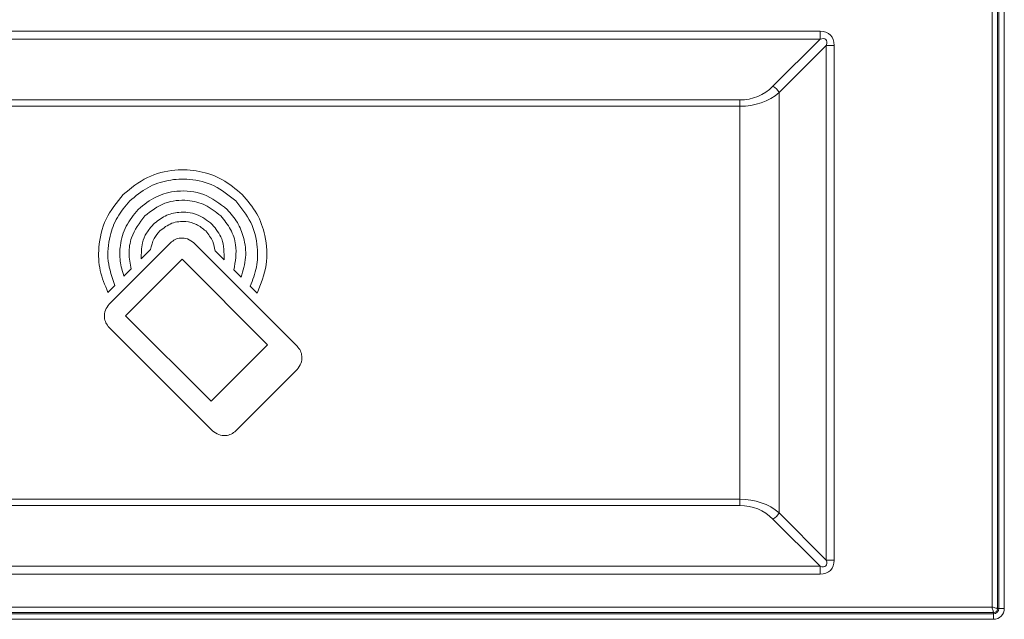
# Model space of a CAD drawing. Header units: millimetres. Extents: x 0 to 1118, y 0 to 864.
# Tile 122 of 256: x 255 to 277, y 395 to 409. Entities that reach past the tile are written whole.
import ezdxf

# ---------------------------------------------------------------- set-up
doc = ezdxf.new("R2010")
doc.units = ezdxf.units.MM

msp = doc.modelspace()

# ---------------------------------------------------------------- linework, layer by layer
at = {"color": 9, "linetype": 'Continuous', "lineweight": 0}
for p, q in [((276.5055, 445.4083), (276.5055, 395.4083)), ((276.5324, 395.4083), (276.5324, 445.4083)), ((276.6572, 445.4083), (276.6572, 395.4083)), ((276.3807, 395.4412), (276.3807, 445.3754)), ((243.8151, 408.3869), (272.5121, 408.3869)), ((272.5121, 408.2101), (243.8151, 408.2101)), ((271.4514, 407.1494), (272.5121, 408.2101)), ((272.5121, 408.3869), (272.5121, 408.2101)), ((272.6535, 408.0687), (271.5928, 407.008)), ((272.6535, 396.498), (272.6535, 408.0687)), ((272.8303, 408.0687), (272.6535, 408.0687)), ((272.8303, 408.0687), (272.8303, 396.498)), ((271.5928, 407.008), (271.5928, 397.5586)), ((245.6182, 406.8419), (270.709, 406.8419)), ((270.709, 406.7005), (245.6182, 406.7005)), ((270.709, 406.7005), (270.709, 406.8419)), ((270.709, 397.8662), (270.709, 406.7005)), ((245.6182, 397.8662), (270.709, 397.8662)), ((270.709, 397.7247), (270.709, 397.8662)), ((270.709, 397.7247), (245.6182, 397.7247)), ((271.5928, 397.5586), (272.6535, 396.498)), ((272.5121, 396.3565), (271.4514, 397.4172)), ((272.8303, 396.498), (272.6535, 396.498)), ((243.8151, 396.3565), (272.5121, 396.3565)), ((272.5121, 396.3565), (272.5121, 396.1798)), ((272.5121, 396.1798), (243.8151, 396.1798)), ((219.1965, 395.4412), (276.3807, 395.4412)), ((276.5055, 395.4083), (276.5324, 395.4083)), ((276.6572, 395.4083), (276.5324, 395.4083)), ((276.4136, 395.3164), (219.1636, 395.3164)), ((219.1636, 395.2895), (276.4136, 395.2895)), ((276.4136, 395.1647), (219.1636, 395.1647)), ((276.4136, 395.2895), (276.4136, 395.3164)), ((276.4136, 395.2895), (276.4136, 395.1647))]:
    msp.add_line(p, q, dxfattribs=at)
at = {"color": 7, "linetype": 'Continuous', "lineweight": 15}
for p, q in [((257.9004, 403.6287), (256.5241, 402.2525)), ((260.7489, 401.3066), (258.4268, 403.6287)), ((257.2457, 403.2688), (257.4539, 403.4769)), ((258.9042, 403.446), (259.1059, 403.2444)), ((258.1636, 403.2602), (256.8927, 401.9892)), ((260.0868, 401.3371), (258.1636, 403.2602)), ((256.8542, 402.8773), (257.0187, 403.0417)), ((259.3295, 403.0208), (259.4928, 402.8574)), ((256.4933, 402.5163), (256.6489, 402.672)), ((259.6967, 402.6536), (259.8523, 402.4981)), ((256.8927, 401.9892), (258.8158, 400.0661)), ((256.5241, 401.726), (258.8462, 399.4039)), ((258.8158, 400.0661), (260.0868, 401.3371)), ((259.3727, 399.4039), (260.7489, 400.7802))]:
    msp.add_line(p, q, dxfattribs=at)
at = {"color": 9, "linetype": 'Continuous', "lineweight": 0}
for centre, radius, start, end in [((270.709, 407.8919), 1.05, 270, 315), ((271.3009, 406.8575), 0.3284, 27.27318, 62.72757), ((270.709, 396.6747), 1.05, 45, 90), ((271.3009, 397.7091), 0.3284, 297.27155, 332.7277), ((276.4136, 395.4083), 0.1188, 270, 0), ((276.4136, 395.4083), 0.2436, 270, 0)]:
    msp.add_arc(centre, radius, start, end, dxfattribs=at)
for centre, major_axis, ratio, start_param, end_param in [((272.1939, 407.7505), (-0.5511, -0.5511), 0.5773503, 2.6179939, 3.6651914), ((272.1939, 407.7505), (0.4491, 0.4491), 0.3149183, 5.7595865, 6.8067841), ((270.709, 407.7505), (1.25, 0), 0.84, 4.712389, 5.4977871), ((270.709, 396.8162), (1.25, 0), 0.84, 0.7853982, 1.5707963), ((272.1939, 396.8162), (0.4491, -0.4491), 0.3149183, 5.7595865, 6.8067841), ((272.1939, 396.8162), (0.5511, -0.5511), 0.5773503, 5.7595865, 6.8067841)]:
    msp.add_ellipse(centre, major_axis=major_axis, ratio=ratio, start_param=start_param, end_param=end_param, dxfattribs=at)
at = {"color": 7, "linetype": 'Continuous', "lineweight": 15}
for points, knots in [([(259.5155, 404.7181), (259.37, 404.8405), (259.0839, 405.0812), (258.5489, 405.2605), (257.9692, 405.29), (257.3529, 405.1371), (257.0122, 404.8593), (256.8389, 404.718)], [0, 0, 0, 0, 0.1912543, 0.3761421, 0.5590508, 0.7757287, 1, 1, 1, 1]), ([(256.9863, 404.5707), (257.1158, 404.6796), (257.3705, 404.8937), (257.8466, 405.0533), (258.3625, 405.0796), (258.9108, 404.9435), (259.214, 404.6964), (259.3682, 404.5707)], [0, 0, 0, 0, 0.1912754, 0.3761785, 0.5590909, 0.7757573, 1, 1, 1, 1]), ([(256.8389, 404.718), (256.6943, 404.5398), (256.4099, 404.1894), (256.268, 403.57), (256.2936, 402.9985), (256.4265, 402.6776), (256.4933, 402.5163)], [0, 0, 0, 0, 0.28681, 0.5639091, 0.7808094, 1, 1, 1, 1]), ([(259.1785, 404.3808), (259.01, 404.5105), (258.6785, 404.7656), (258.0855, 404.8236), (257.5614, 404.6946), (257.306, 404.4866), (257.1762, 404.3808)], [0, 0, 0, 0, 0.2835762, 0.5579934, 0.7751998, 1, 1, 1, 1]), ([(259.8523, 402.4981), (259.9356, 402.7062), (260.1015, 403.1207), (260.0604, 403.7534), (259.8657, 404.305), (259.6335, 404.5788), (259.5155, 404.7181)], [0, 0, 0, 0, 0.2779829, 0.5535237, 0.7730138, 1, 1, 1, 1]), ([(256.6489, 402.672), (256.5863, 402.8523), (256.4614, 403.212), (256.5115, 403.7502), (256.6859, 404.2185), (256.885, 404.452), (256.9863, 404.5707)], [0, 0, 0, 0, 0.2773412, 0.5530166, 0.7728006, 1, 1, 1, 1]), ([(257.3235, 404.2334), (257.4672, 404.344), (257.7498, 404.5616), (258.2555, 404.6111), (258.7025, 404.5011), (258.9202, 404.3237), (259.0309, 404.2335)], [0, 0, 0, 0, 0.2835773, 0.5579994, 0.7752053, 1, 1, 1, 1]), ([(259.3682, 404.5707), (259.4944, 404.4159), (259.7427, 404.1114), (259.8726, 403.5743), (259.8593, 403.0771), (259.7511, 402.7952), (259.6967, 402.6536)], [0, 0, 0, 0, 0.287016, 0.5643006, 0.7811641, 1, 1, 1, 1]), ([(257.1762, 404.3808), (257.0763, 404.26), (256.8799, 404.0225), (256.7634, 403.6059), (256.7531, 403.217), (256.8204, 402.9907), (256.8542, 402.8773)], [0, 0, 0, 0, 0.28749422, 0.56528223, 0.78207022, 1, 1, 1, 1]), ([(257.0187, 403.0417), (256.9958, 403.1582), (256.9501, 403.3914), (257.0173, 403.8274), (257.2067, 404.0785), (257.3235, 404.2334)], [0, 0, 0, 0, 0.2767793, 0.5536828, 1, 1, 1, 1]), ([(258.8412, 404.0436), (258.7295, 404.1296), (258.5097, 404.2988), (258.1165, 404.3372), (257.7689, 404.2517), (257.5996, 404.1137), (257.5134, 404.0435)], [0, 0, 0, 0, 0.2835672, 0.5579643, 0.7751698, 1, 1, 1, 1]), ([(259.0309, 404.2335), (259.1115, 404.1364), (259.2699, 403.9455), (259.4119, 403.5192), (259.3607, 403.2092), (259.3295, 403.0208)], [0, 0, 0, 0, 0.2886623, 0.5676222, 1, 1, 1, 1]), ([(259.4928, 402.8574), (259.5355, 403.0041), (259.6208, 403.2969), (259.5676, 403.7262), (259.4207, 404.099), (259.2601, 404.2859), (259.1785, 404.3808)], [0, 0, 0, 0, 0.2767658, 0.5525652, 0.7726137, 1, 1, 1, 1]), ([(257.5134, 404.0435), (257.4603, 403.9815), (257.3559, 403.8595), (257.2439, 403.594), (257.245, 403.3916), (257.2457, 403.2688)], [0, 0, 0, 0, 0.2888726, 0.5684502, 1, 1, 1, 1]), ([(257.6608, 403.8962), (257.7477, 403.9631), (257.9186, 404.0947), (258.2246, 404.1246), (258.495, 404.0581), (258.6267, 403.9508), (258.6937, 403.8962)], [0, 0, 0, 0, 0.2835444, 0.5579703, 0.7751945, 1, 1, 1, 1]), ([(259.1059, 403.2444), (259.1073, 403.409), (259.1098, 403.7078), (258.9245, 403.9395), (258.8412, 404.0436)], [0, 0, 0, 0, 0.5506091, 1, 1, 1, 1]), ([(257.4539, 403.4769), (257.4736, 403.5633), (257.5093, 403.7202), (257.6138, 403.8416), (257.6608, 403.8962)], [0, 0, 0, 0, 0.5506816, 1, 1, 1, 1]), ([(258.6937, 403.8962), (258.7553, 403.8206), (258.8637, 403.6873), (258.892, 403.5189), (258.9042, 403.446)], [0, 0, 0, 0, 0.5674314, 1, 1, 1, 1]), ([(258.4268, 403.6287), (258.3825, 403.6628), (258.2954, 403.7299), (258.1395, 403.7451), (258.0017, 403.7112), (257.9345, 403.6565), (257.9004, 403.6287)], [0, 0, 0, 0, 0.28354, 0.55797, 0.775197, 1, 1, 1, 1]), ([(256.5241, 402.2525), (256.49, 402.2082), (256.423, 402.121), (256.4077, 401.9651), (256.4416, 401.8273), (256.4963, 401.7602), (256.5241, 401.726)], [0, 0, 0, 0, 0.2836328, 0.5580639, 0.7752448, 1, 1, 1, 1]), ([(260.7489, 400.7802), (260.783, 400.8245), (260.8501, 400.9116), (260.8654, 401.0675), (260.8315, 401.2054), (260.7767, 401.2725), (260.7489, 401.3066)], [0, 0, 0, 0, 0.2836156, 0.5580074, 0.7751901, 1, 1, 1, 1]), ([(258.8462, 399.4039), (258.8905, 399.3698), (258.9777, 399.3028), (259.1336, 399.2875), (259.2714, 399.3214), (259.3385, 399.3761), (259.3727, 399.4039)], [0, 0, 0, 0, 0.2836497, 0.5580573, 0.7752245, 1, 1, 1, 1])]:
    msp.add_open_spline(points, degree=3, knots=knots, dxfattribs=at)
at = {"color": 9, "linetype": 'Continuous', "lineweight": 0}
for points, knots in [([(276.3807, 395.4412), (276.3849, 395.4257), (276.3934, 395.3946), (276.4026, 395.3603), (276.4082, 395.3391), (276.4124, 395.3226), (276.4131, 395.3189), (276.4136, 395.3164)], [0, 0, 0, 0, 0.2499264, 0.4995926, 0.6312801, 0.7585822, 1, 1, 1, 1]), ([(276.3807, 395.4412), (276.3962, 395.437), (276.4273, 395.4285), (276.4616, 395.4193), (276.4828, 395.4137), (276.4993, 395.4095), (276.503, 395.4088), (276.5055, 395.4083)], [0, 0, 0, 0, 0.2499195, 0.4995812, 0.6312638, 0.7585585, 1, 1, 1, 1]), ([(276.5055, 395.4083), (276.5041, 395.3963), (276.5013, 395.3722), (276.48, 395.3419), (276.4497, 395.3206), (276.4256, 395.3178), (276.4136, 395.3164)], [0, 0, 0, 0, 0.25014535, 0.4999823, 0.74984449, 1, 1, 1, 1])]:
    msp.add_open_spline(points, degree=3, knots=knots, dxfattribs=at)

doc.saveas('drawing.dxf')
